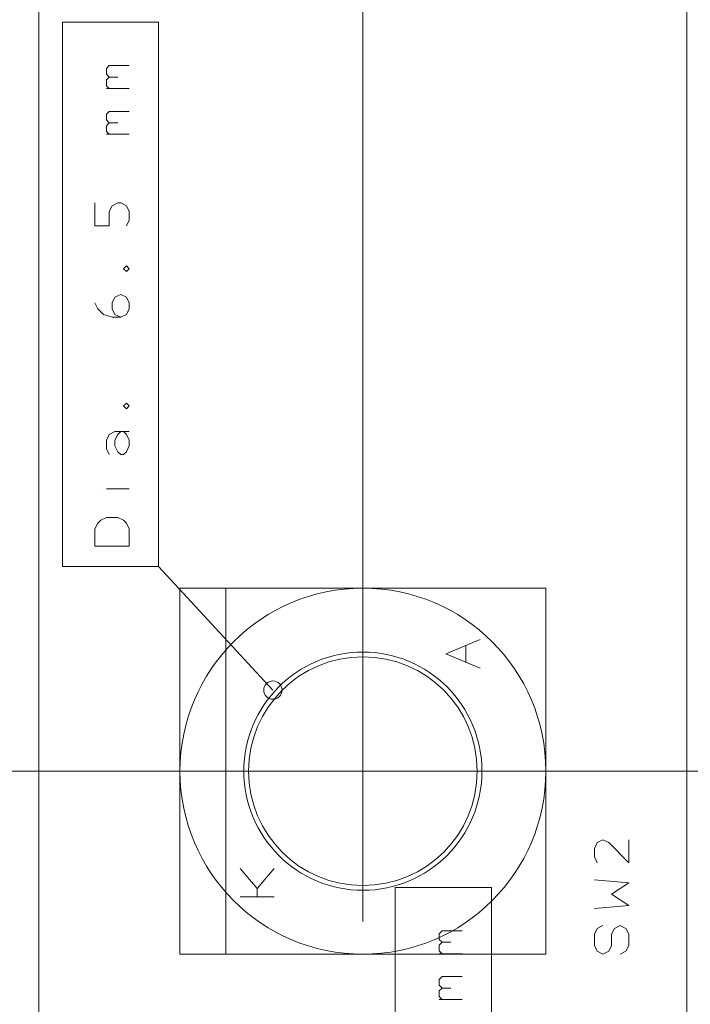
# Model space of a CAD drawing. Header units: millimetres. Extents: x -41 to 41, y -137 to 137.
# Tile 10 of 18: x -21 to -2, y 24 to 52. Entities that reach past the tile are written whole.
import ezdxf

# ---------------------------------------------------------------- set-up
doc = ezdxf.new("R2010")
doc.units = ezdxf.units.MM
doc.header["$MEASUREMENT"] = 0
doc.layers.add('Ebene 1', color=7, linetype='Continuous')

msp = doc.modelspace()

# ---------------------------------------------------------------- linework, layer by layer
at = {"layer": 'Ebene 1', "lineweight": 9}
for points in [[(-11.3856, 26.4911), (-11.3856, 26.4911), (-11.3856, 126.426), (-11.3856, 126.426)], [(-11.3856, 31.8823), (-11.3856, 31.8823), (-11.3856, 118.6762), (-11.3856, 118.6762)], [(-2.3855, 30.7414), (-2.3855, 30.7414), (-2.3855, 118.6762), (-2.3855, 118.6762)], [(-2.3855, 20.6957), (-2.3855, 20.6957), (-2.3855, 118.6762), (-2.3855, 118.6762)], [(-13.8812, 32.9159), (-13.8812, 32.9159), (-17.0597, 36.3442), (-17.0597, 36.3442)], [(-12.9777, 30.6659), (-12.9777, 30.6659), (-35.1407, 30.6659), (-35.1407, 30.6659)], [(0.6145, 30.6659), (0.6145, 30.6659), (-30.8936, 30.6659), (-30.8936, 30.6659)], [(-2.3827, 30.6659), (-2.3827, 30.6659), (-30.8906, 30.6659), (-30.8906, 30.6659)]]:
    msp.add_open_spline(points, degree=3, dxfattribs=at)
at = {"layer": 'Ebene 1', "lineweight": 20}
for points, knots in [([(18.6175, -108.1719), (18.6175, -108.1719), (18.6175, 110.4706), (18.6175, 110.4706), (18.6175, 110.4706), (18.6175, 110.4706), (16.9199, 112.1678), (16.9199, 112.1678), (16.9199, 112.1678), (16.9199, 112.1678), (-22.0029, 112.1678), (-22.0029, 112.1678), (-22.0029, 112.1678), (-22.0029, 112.1678), (-23.3826, 110.7881), (-23.3826, 110.7881), (-23.3826, 110.7881), (-23.3826, 110.7881), (-23.3826, -108.1719), (-23.3826, -108.1719), (-23.3826, -108.1719), (-23.3826, -108.1719), (-22.2225, -109.3321), (-22.2225, -109.3321), (-22.2225, -109.3321), (-22.2225, -109.3321), (17.4572, -109.3321), (17.4572, -109.3321), (17.4572, -109.3321), (17.4572, -109.3321), (18.6175, -108.1719), (18.6175, -108.1719)], [0, 0, 0, 0, 0.1111111, 0.1111111, 0.1111111, 0.1111111, 0.2222222, 0.2222222, 0.2222222, 0.2222222, 0.3333333, 0.3333333, 0.3333333, 0.3333333, 0.4444444, 0.4444444, 0.4444444, 0.4444444, 0.5555556, 0.5555556, 0.5555556, 0.5555556, 0.6666667, 0.6666667, 0.6666667, 0.6666667, 0.7777778, 0.7777778, 0.7777778, 0.7777778, 1, 1, 1, 1]), ([(15.6143, 101.8057), (15.6143, 101.8057), (-20.3856, 101.8057), (-20.3856, 101.8057), (-20.3856, 101.8057), (-20.3856, 101.8057), (-20.3856, -98.0821), (-20.3856, -98.0821), (-20.3856, -98.0821), (-20.3856, -98.0821), (15.6143, -98.0821), (15.6143, -98.0821), (15.6143, -98.0821), (15.6143, -98.0821), (15.6143, 101.8057), (15.6143, 101.8057)], [0, 0, 0, 0, 0.2, 0.2, 0.2, 0.2, 0.4, 0.4, 0.4, 0.4, 0.6, 0.6, 0.6, 0.6, 1, 1, 1, 1]), ([(-11.3813, 25.5859), (-14.1869, 25.5859), (-16.4613, 27.8603), (-16.4613, 30.6659), (-16.4613, 30.6659), (-16.4613, 33.4715), (-14.1869, 35.7459), (-11.3813, 35.7459), (-11.3813, 35.7459), (-8.5756, 35.7459), (-6.3013, 33.4715), (-6.3013, 30.6659), (-6.3013, 30.6659), (-6.3013, 27.8603), (-8.5756, 25.5859), (-11.3813, 25.5859)], [0, 0, 0, 0, 0.2, 0.2, 0.2, 0.2, 0.4, 0.4, 0.4, 0.4, 0.6, 0.6, 0.6, 0.6, 1, 1, 1, 1]), ([(-6.3013, 25.5859), (-6.3013, 25.5859), (-6.3013, 35.7459), (-6.3013, 35.7459), (-6.3013, 35.7459), (-6.3013, 35.7459), (-16.4613, 35.7459), (-16.4613, 35.7459), (-16.4613, 35.7459), (-16.4613, 35.7459), (-16.4613, 25.5859), (-16.4613, 25.5859), (-16.4613, 25.5859), (-16.4613, 25.5859), (-6.3013, 25.5859), (-6.3013, 25.5859)], [0, 0, 0, 0, 0.2, 0.2, 0.2, 0.2, 0.4, 0.4, 0.4, 0.4, 0.6, 0.6, 0.6, 0.6, 1, 1, 1, 1]), ([(-11.3813, 27.3586), (-13.2078, 27.3586), (-14.6884, 28.8392), (-14.6884, 30.6659), (-14.6884, 30.6659), (-14.6884, 32.4922), (-13.2078, 33.9728), (-11.3813, 33.9728), (-11.3813, 33.9728), (-9.5547, 33.9728), (-8.0741, 32.4922), (-8.0741, 30.6659), (-8.0741, 30.6659), (-8.0741, 28.8392), (-9.5547, 27.3586), (-11.3813, 27.3586)], [0, 0, 0, 0, 0.2, 0.2, 0.2, 0.2, 0.4, 0.4, 0.4, 0.4, 0.6, 0.6, 0.6, 0.6, 1, 1, 1, 1]), ([(-11.3813, 27.4909), (-13.1347, 27.4909), (-14.5563, 28.9122), (-14.5563, 30.6659), (-14.5563, 30.6659), (-14.5563, 32.4192), (-13.1347, 33.8409), (-11.3813, 33.8409), (-11.3813, 33.8409), (-9.6277, 33.8409), (-8.2063, 32.4192), (-8.2063, 30.6659), (-8.2063, 30.6659), (-8.2063, 28.9122), (-9.6277, 27.4909), (-11.3813, 27.4909)], [0, 0, 0, 0, 0.2, 0.2, 0.2, 0.2, 0.4, 0.4, 0.4, 0.4, 0.6, 0.6, 0.6, 0.6, 1, 1, 1, 1]), ([(-3.9994, 28.7609), (-3.9994, 28.7609), (-3.9994, 28.1259), (-3.9994, 28.1259), (-3.9994, 28.1259), (-3.9994, 28.1259), (-4.5551, 28.6815), (-4.5551, 28.6815), (-4.5551, 28.6815), (-4.5551, 28.6815), (-4.7138, 28.7609), (-4.7138, 28.7609), (-4.7138, 28.7609), (-4.7138, 28.7609), (-4.8726, 28.6815), (-4.8726, 28.6815), (-4.8726, 28.6815), (-4.8726, 28.6815), (-4.9519, 28.5228), (-4.9519, 28.5228), (-4.9519, 28.5228), (-4.9519, 28.5228), (-4.9519, 28.2847), (-4.9519, 28.2847), (-4.9519, 28.2847), (-4.9519, 28.2847), (-4.8726, 28.1259), (-4.8726, 28.1259)], [0, 0, 0, 0, 0.125, 0.125, 0.125, 0.125, 0.25, 0.25, 0.25, 0.25, 0.375, 0.375, 0.375, 0.375, 0.5, 0.5, 0.5, 0.5, 0.625, 0.625, 0.625, 0.625, 0.75, 0.75, 0.75, 0.75, 1, 1, 1, 1]), ([(-4.9519, 26.8559), (-4.9519, 26.8559), (-3.9994, 26.9353), (-3.9994, 26.9353), (-3.9994, 26.9353), (-3.9994, 26.9353), (-4.4757, 27.2528), (-4.4757, 27.2528), (-4.4757, 27.2528), (-4.4757, 27.2528), (-3.9994, 27.5703), (-3.9994, 27.5703), (-3.9994, 27.5703), (-3.9994, 27.5703), (-4.9519, 27.6497), (-4.9519, 27.6497)], [0, 0, 0, 0, 0.2, 0.2, 0.2, 0.2, 0.4, 0.4, 0.4, 0.4, 0.6, 0.6, 0.6, 0.6, 1, 1, 1, 1]), ([(-4.2376, 25.5859), (-4.2376, 25.5859), (-4.0788, 25.6653), (-4.0788, 25.6653), (-4.0788, 25.6653), (-4.0788, 25.6653), (-3.9994, 25.824), (-3.9994, 25.824), (-3.9994, 25.824), (-3.9994, 25.824), (-3.9994, 26.1415), (-3.9994, 26.1415), (-3.9994, 26.1415), (-3.9994, 26.1415), (-4.0788, 26.3003), (-4.0788, 26.3003), (-4.0788, 26.3003), (-4.0788, 26.3003), (-4.2376, 26.3797), (-4.2376, 26.3797), (-4.2376, 26.3797), (-4.2376, 26.3797), (-4.3963, 26.3003), (-4.3963, 26.3003), (-4.3963, 26.3003), (-4.3963, 26.3003), (-4.4757, 26.1415), (-4.4757, 26.1415), (-4.4757, 26.1415), (-4.4757, 26.1415), (-4.4757, 25.824), (-4.4757, 25.824), (-4.4757, 25.824), (-4.4757, 25.824), (-4.5551, 25.6653), (-4.5551, 25.6653), (-4.5551, 25.6653), (-4.5551, 25.6653), (-4.7138, 25.5859), (-4.7138, 25.5859), (-4.7138, 25.5859), (-4.7138, 25.5859), (-4.8726, 25.6653), (-4.8726, 25.6653), (-4.8726, 25.6653), (-4.8726, 25.6653), (-4.9519, 25.824), (-4.9519, 25.824), (-4.9519, 25.824), (-4.9519, 25.824), (-4.9519, 26.1415), (-4.9519, 26.1415), (-4.9519, 26.1415), (-4.9519, 26.1415), (-4.8726, 26.3003), (-4.8726, 26.3003), (-4.8726, 26.3003), (-4.8726, 26.3003), (-4.7138, 26.3797), (-4.7138, 26.3797)], [0, 0, 0, 0, 0.0625, 0.0625, 0.0625, 0.0625, 0.125, 0.125, 0.125, 0.125, 0.1875, 0.1875, 0.1875, 0.1875, 0.25, 0.25, 0.25, 0.25, 0.3125, 0.3125, 0.3125, 0.3125, 0.375, 0.375, 0.375, 0.375, 0.4375, 0.4375, 0.4375, 0.4375, 0.5, 0.5, 0.5, 0.5, 0.5625, 0.5625, 0.5625, 0.5625, 0.625, 0.625, 0.625, 0.625, 0.6875, 0.6875, 0.6875, 0.6875, 0.75, 0.75, 0.75, 0.75, 0.8125, 0.8125, 0.8125, 0.8125, 0.875, 0.875, 0.875, 0.875, 1, 1, 1, 1])]:
    msp.add_open_spline(points, degree=3, knots=knots, dxfattribs=at)
at = {"layer": 'Ebene 1', "lineweight": 9}
for points in [[(-17.0597, 51.4572), (-17.0597, 51.4572), (-19.7267, 51.4572), (-19.7267, 51.4572), (-19.7267, 51.4572), (-19.7267, 51.4572), (-19.7267, 36.3442), (-19.7267, 36.3442), (-19.7267, 36.3442), (-19.7267, 36.3442), (-17.0597, 36.3442), (-17.0597, 36.3442), (-17.0597, 36.3442), (-17.0597, 36.3442), (-17.0597, 51.4572), (-17.0597, 51.4572)], [(-13.8812, 32.6619), (-14.0214, 32.6619), (-14.1352, 32.7755), (-14.1352, 32.9159), (-14.1352, 32.9159), (-14.1352, 33.056), (-14.0214, 33.1699), (-13.8812, 33.1699), (-13.8812, 33.1699), (-13.7411, 33.1699), (-13.6272, 33.056), (-13.6272, 32.9159), (-13.6272, 32.9159), (-13.6272, 32.7755), (-13.7411, 32.6619), (-13.8812, 32.6619)], [(-7.814, 27.4394), (-7.814, 27.4394), (-10.481, 27.4394), (-10.481, 27.4394), (-10.481, 27.4394), (-10.481, 27.4394), (-10.481, 13.5964), (-10.481, 13.5964), (-10.481, 13.5964), (-10.481, 13.5964), (-7.814, 13.5964), (-7.814, 13.5964), (-7.814, 13.5964), (-7.814, 13.5964), (-7.814, 27.4394), (-7.814, 27.4394)]]:
    msp.add_open_spline(points, degree=3, knots=[0, 0, 0, 0, 0.2, 0.2, 0.2, 0.2, 0.4, 0.4, 0.4, 0.4, 0.6, 0.6, 0.6, 0.6, 1, 1, 1, 1], dxfattribs=at)
at = {"layer": 'Ebene 1', "lineweight": 13}
for points, knots in [([(-18.4251, 49.9332), (-18.4251, 49.9332), (-18.5044, 50.0126), (-18.5044, 50.0126), (-18.5044, 50.0126), (-18.5044, 50.0126), (-18.5044, 50.1713), (-18.5044, 50.1713), (-18.5044, 50.1713), (-18.5044, 50.1713), (-18.4251, 50.2507), (-18.4251, 50.2507), (-18.4251, 50.2507), (-18.4251, 50.2507), (-17.8694, 50.2507), (-17.8694, 50.2507)], [0, 0, 0, 0, 0.2, 0.2, 0.2, 0.2, 0.4, 0.4, 0.4, 0.4, 0.6, 0.6, 0.6, 0.6, 1, 1, 1, 1]), ([(-18.4251, 49.6157), (-18.4251, 49.6157), (-18.5044, 49.6951), (-18.5044, 49.6951), (-18.5044, 49.6951), (-18.5044, 49.6951), (-18.5044, 49.8538), (-18.5044, 49.8538), (-18.5044, 49.8538), (-18.5044, 49.8538), (-18.4251, 49.9332), (-18.4251, 49.9332), (-18.4251, 49.9332), (-18.4251, 49.9332), (-18.1869, 49.9332), (-18.1869, 49.9332)], [0, 0, 0, 0, 0.2, 0.2, 0.2, 0.2, 0.4, 0.4, 0.4, 0.4, 0.6, 0.6, 0.6, 0.6, 1, 1, 1, 1]), ([(-18.4251, 48.6632), (-18.4251, 48.6632), (-18.5044, 48.7426), (-18.5044, 48.7426), (-18.5044, 48.7426), (-18.5044, 48.7426), (-18.5044, 48.9013), (-18.5044, 48.9013), (-18.5044, 48.9013), (-18.5044, 48.9013), (-18.4251, 48.9807), (-18.4251, 48.9807), (-18.4251, 48.9807), (-18.4251, 48.9807), (-17.8694, 48.9807), (-17.8694, 48.9807)], [0, 0, 0, 0, 0.2, 0.2, 0.2, 0.2, 0.4, 0.4, 0.4, 0.4, 0.6, 0.6, 0.6, 0.6, 1, 1, 1, 1]), ([(-18.4251, 48.3457), (-18.4251, 48.3457), (-18.5044, 48.4251), (-18.5044, 48.4251), (-18.5044, 48.4251), (-18.5044, 48.4251), (-18.5044, 48.5838), (-18.5044, 48.5838), (-18.5044, 48.5838), (-18.5044, 48.5838), (-18.4251, 48.6632), (-18.4251, 48.6632), (-18.4251, 48.6632), (-18.4251, 48.6632), (-18.1869, 48.6632), (-18.1869, 48.6632)], [0, 0, 0, 0, 0.2, 0.2, 0.2, 0.2, 0.4, 0.4, 0.4, 0.4, 0.6, 0.6, 0.6, 0.6, 1, 1, 1, 1]), ([(-17.9487, 45.8057), (-17.9487, 45.8057), (-17.8694, 45.9645), (-17.8694, 45.9645), (-17.8694, 45.9645), (-17.8694, 45.9645), (-17.8694, 46.2026), (-17.8694, 46.2026), (-17.8694, 46.2026), (-17.8694, 46.2026), (-17.9487, 46.3613), (-17.9487, 46.3613), (-17.9487, 46.3613), (-17.9487, 46.3613), (-18.1076, 46.4407), (-18.1076, 46.4407), (-18.1076, 46.4407), (-18.1076, 46.4407), (-18.1869, 46.4407), (-18.1869, 46.4407), (-18.1869, 46.4407), (-18.1869, 46.4407), (-18.3456, 46.3613), (-18.3456, 46.3613), (-18.3456, 46.3613), (-18.3456, 46.3613), (-18.4251, 46.2026), (-18.4251, 46.2026), (-18.4251, 46.2026), (-18.4251, 46.2026), (-18.4251, 45.8057), (-18.4251, 45.8057), (-18.4251, 45.8057), (-18.4251, 45.8057), (-18.8219, 45.8057), (-18.8219, 45.8057), (-18.8219, 45.8057), (-18.8219, 45.8057), (-18.8219, 46.4407), (-18.8219, 46.4407)], [0, 0, 0, 0, 0.0909091, 0.0909091, 0.0909091, 0.0909091, 0.1818182, 0.1818182, 0.1818182, 0.1818182, 0.2727273, 0.2727273, 0.2727273, 0.2727273, 0.3636364, 0.3636364, 0.3636364, 0.3636364, 0.4545455, 0.4545455, 0.4545455, 0.4545455, 0.5454545, 0.5454545, 0.5454545, 0.5454545, 0.6363636, 0.6363636, 0.6363636, 0.6363636, 0.7272727, 0.7272727, 0.7272727, 0.7272727, 0.8181818, 0.8181818, 0.8181818, 0.8181818, 1, 1, 1, 1]), ([(-17.8694, 44.6151), (-17.8694, 44.6151), (-17.9487, 44.6945), (-17.9487, 44.6945), (-17.9487, 44.6945), (-17.9487, 44.6945), (-18.0281, 44.6151), (-18.0281, 44.6151), (-18.0281, 44.6151), (-18.0281, 44.6151), (-17.9487, 44.5357), (-17.9487, 44.5357), (-17.9487, 44.5357), (-17.9487, 44.5357), (-17.8694, 44.6151), (-17.8694, 44.6151)], [0, 0, 0, 0, 0.2, 0.2, 0.2, 0.2, 0.4, 0.4, 0.4, 0.4, 0.6, 0.6, 0.6, 0.6, 1, 1, 1, 1]), ([(-18.1076, 43.2657), (-18.1076, 43.2657), (-18.2662, 43.3451), (-18.2662, 43.3451), (-18.2662, 43.3451), (-18.2662, 43.3451), (-18.3456, 43.5038), (-18.3456, 43.5038), (-18.3456, 43.5038), (-18.3456, 43.5038), (-18.3456, 43.6626), (-18.3456, 43.6626), (-18.3456, 43.6626), (-18.3456, 43.6626), (-18.2662, 43.8213), (-18.2662, 43.8213), (-18.2662, 43.8213), (-18.2662, 43.8213), (-18.1076, 43.9007), (-18.1076, 43.9007), (-18.1076, 43.9007), (-18.1076, 43.9007), (-17.9487, 43.8213), (-17.9487, 43.8213), (-17.9487, 43.8213), (-17.9487, 43.8213), (-17.8694, 43.6626), (-17.8694, 43.6626), (-17.8694, 43.6626), (-17.8694, 43.6626), (-17.8694, 43.5038), (-17.8694, 43.5038), (-17.8694, 43.5038), (-17.8694, 43.5038), (-17.9487, 43.3451), (-17.9487, 43.3451), (-17.9487, 43.3451), (-17.9487, 43.3451), (-18.1076, 43.2657), (-18.1076, 43.2657), (-18.1076, 43.2657), (-18.1076, 43.2657), (-18.3456, 43.2657), (-18.3456, 43.2657), (-18.3456, 43.2657), (-18.3456, 43.2657), (-18.5837, 43.3451), (-18.5837, 43.3451), (-18.5837, 43.3451), (-18.5837, 43.3451), (-18.7426, 43.5038), (-18.7426, 43.5038), (-18.7426, 43.5038), (-18.7426, 43.5038), (-18.8219, 43.6626), (-18.8219, 43.6626)], [0, 0, 0, 0, 0.0666667, 0.0666667, 0.0666667, 0.0666667, 0.1333333, 0.1333333, 0.1333333, 0.1333333, 0.2, 0.2, 0.2, 0.2, 0.2666667, 0.2666667, 0.2666667, 0.2666667, 0.3333333, 0.3333333, 0.3333333, 0.3333333, 0.4, 0.4, 0.4, 0.4, 0.4666667, 0.4666667, 0.4666667, 0.4666667, 0.5333333, 0.5333333, 0.5333333, 0.5333333, 0.6, 0.6, 0.6, 0.6, 0.6666667, 0.6666667, 0.6666667, 0.6666667, 0.7333333, 0.7333333, 0.7333333, 0.7333333, 0.8, 0.8, 0.8, 0.8, 0.8666667, 0.8666667, 0.8666667, 0.8666667, 1, 1, 1, 1]), ([(-17.8694, 40.8051), (-17.8694, 40.8051), (-17.9487, 40.8845), (-17.9487, 40.8845), (-17.9487, 40.8845), (-17.9487, 40.8845), (-18.0281, 40.8051), (-18.0281, 40.8051), (-18.0281, 40.8051), (-18.0281, 40.8051), (-17.9487, 40.7257), (-17.9487, 40.7257), (-17.9487, 40.7257), (-17.9487, 40.7257), (-17.8694, 40.8051), (-17.8694, 40.8051)], [0, 0, 0, 0, 0.2, 0.2, 0.2, 0.2, 0.4, 0.4, 0.4, 0.4, 0.6, 0.6, 0.6, 0.6, 1, 1, 1, 1]), ([(-18.4251, 39.4557), (-18.4251, 39.4557), (-18.5044, 39.6145), (-18.5044, 39.6145), (-18.5044, 39.6145), (-18.5044, 39.6145), (-18.5044, 39.8526), (-18.5044, 39.8526), (-18.5044, 39.8526), (-18.5044, 39.8526), (-18.4251, 40.0113), (-18.4251, 40.0113), (-18.4251, 40.0113), (-18.4251, 40.0113), (-18.2662, 40.0907), (-18.2662, 40.0907), (-18.2662, 40.0907), (-18.2662, 40.0907), (-18.0281, 40.0907), (-18.0281, 40.0907), (-18.0281, 40.0907), (-18.0281, 40.0907), (-17.9487, 40.0113), (-17.9487, 40.0113), (-17.9487, 40.0113), (-17.9487, 40.0113), (-17.8694, 39.8526), (-17.8694, 39.8526), (-17.8694, 39.8526), (-17.8694, 39.8526), (-17.8694, 39.6938), (-17.8694, 39.6938), (-17.8694, 39.6938), (-17.8694, 39.6938), (-17.9487, 39.5351), (-17.9487, 39.5351), (-17.9487, 39.5351), (-17.9487, 39.5351), (-18.0281, 39.4557), (-18.0281, 39.4557), (-18.0281, 39.4557), (-18.0281, 39.4557), (-18.1076, 39.4557), (-18.1076, 39.4557), (-18.1076, 39.4557), (-18.1076, 39.4557), (-18.1869, 39.5351), (-18.1869, 39.5351), (-18.1869, 39.5351), (-18.1869, 39.5351), (-18.2662, 39.6938), (-18.2662, 39.6938), (-18.2662, 39.6938), (-18.2662, 39.6938), (-18.2662, 39.8526), (-18.2662, 39.8526), (-18.2662, 39.8526), (-18.2662, 39.8526), (-18.1869, 40.0113), (-18.1869, 40.0113), (-18.1869, 40.0113), (-18.1869, 40.0113), (-18.1076, 40.0907), (-18.1076, 40.0907)], [0, 0, 0, 0, 0.0588235, 0.0588235, 0.0588235, 0.0588235, 0.1176471, 0.1176471, 0.1176471, 0.1176471, 0.1764706, 0.1764706, 0.1764706, 0.1764706, 0.2352941, 0.2352941, 0.2352941, 0.2352941, 0.2941176, 0.2941176, 0.2941176, 0.2941176, 0.3529412, 0.3529412, 0.3529412, 0.3529412, 0.4117647, 0.4117647, 0.4117647, 0.4117647, 0.4705882, 0.4705882, 0.4705882, 0.4705882, 0.5294118, 0.5294118, 0.5294118, 0.5294118, 0.5882353, 0.5882353, 0.5882353, 0.5882353, 0.6470588, 0.6470588, 0.6470588, 0.6470588, 0.7058824, 0.7058824, 0.7058824, 0.7058824, 0.7647059, 0.7647059, 0.7647059, 0.7647059, 0.8235294, 0.8235294, 0.8235294, 0.8235294, 0.8823529, 0.8823529, 0.8823529, 0.8823529, 1, 1, 1, 1]), ([(-17.8694, 36.9157), (-17.8694, 36.9157), (-18.8219, 36.9157), (-18.8219, 36.9157), (-18.8219, 36.9157), (-18.8219, 36.9157), (-18.8219, 37.392), (-18.8219, 37.392), (-18.8219, 37.392), (-18.8219, 37.392), (-18.7426, 37.5507), (-18.7426, 37.5507), (-18.7426, 37.5507), (-18.7426, 37.5507), (-18.6631, 37.6301), (-18.6631, 37.6301), (-18.6631, 37.6301), (-18.6631, 37.6301), (-18.5044, 37.7095), (-18.5044, 37.7095), (-18.5044, 37.7095), (-18.5044, 37.7095), (-18.1869, 37.7095), (-18.1869, 37.7095), (-18.1869, 37.7095), (-18.1869, 37.7095), (-18.0281, 37.6301), (-18.0281, 37.6301), (-18.0281, 37.6301), (-18.0281, 37.6301), (-17.9487, 37.5507), (-17.9487, 37.5507), (-17.9487, 37.5507), (-17.9487, 37.5507), (-17.8694, 37.392), (-17.8694, 37.392), (-17.8694, 37.392), (-17.8694, 37.392), (-17.8694, 36.9157), (-17.8694, 36.9157)], [0, 0, 0, 0, 0.0909091, 0.0909091, 0.0909091, 0.0909091, 0.1818182, 0.1818182, 0.1818182, 0.1818182, 0.2727273, 0.2727273, 0.2727273, 0.2727273, 0.3636364, 0.3636364, 0.3636364, 0.3636364, 0.4545455, 0.4545455, 0.4545455, 0.4545455, 0.5454545, 0.5454545, 0.5454545, 0.5454545, 0.6363636, 0.6363636, 0.6363636, 0.6363636, 0.7272727, 0.7272727, 0.7272727, 0.7272727, 0.8181818, 0.8181818, 0.8181818, 0.8181818, 1, 1, 1, 1]), ([(-8.1268, 33.5234), (-8.1268, 33.5234), (-9.0793, 33.9203), (-9.0793, 33.9203), (-9.0793, 33.9203), (-9.0793, 33.9203), (-8.1268, 34.3172), (-8.1268, 34.3172)], [0, 0, 0, 0, 0.3333333, 0.3333333, 0.3333333, 0.3333333, 1, 1, 1, 1]), ([(-14.3182, 27.1734), (-14.3182, 27.1734), (-14.3182, 27.4115), (-14.3182, 27.4115), (-14.3182, 27.4115), (-14.3182, 27.4115), (-14.7943, 27.9672), (-14.7943, 27.9672)], [0, 0, 0, 0, 0.3333333, 0.3333333, 0.3333333, 0.3333333, 1, 1, 1, 1]), ([(-9.1794, 25.9154), (-9.1794, 25.9154), (-9.2587, 25.9948), (-9.2587, 25.9948), (-9.2587, 25.9948), (-9.2587, 25.9948), (-9.2587, 26.1535), (-9.2587, 26.1535), (-9.2587, 26.1535), (-9.2587, 26.1535), (-9.1794, 26.2329), (-9.1794, 26.2329), (-9.1794, 26.2329), (-9.1794, 26.2329), (-8.6237, 26.2329), (-8.6237, 26.2329)], [0, 0, 0, 0, 0.2, 0.2, 0.2, 0.2, 0.4, 0.4, 0.4, 0.4, 0.6, 0.6, 0.6, 0.6, 1, 1, 1, 1]), ([(-9.1794, 25.5979), (-9.1794, 25.5979), (-9.2587, 25.6773), (-9.2587, 25.6773), (-9.2587, 25.6773), (-9.2587, 25.6773), (-9.2587, 25.836), (-9.2587, 25.836), (-9.2587, 25.836), (-9.2587, 25.836), (-9.1794, 25.9154), (-9.1794, 25.9154), (-9.1794, 25.9154), (-9.1794, 25.9154), (-8.9412, 25.9154), (-8.9412, 25.9154)], [0, 0, 0, 0, 0.2, 0.2, 0.2, 0.2, 0.4, 0.4, 0.4, 0.4, 0.6, 0.6, 0.6, 0.6, 1, 1, 1, 1]), ([(-9.1794, 24.6454), (-9.1794, 24.6454), (-9.2587, 24.7248), (-9.2587, 24.7248), (-9.2587, 24.7248), (-9.2587, 24.7248), (-9.2587, 24.8835), (-9.2587, 24.8835), (-9.2587, 24.8835), (-9.2587, 24.8835), (-9.1794, 24.9629), (-9.1794, 24.9629), (-9.1794, 24.9629), (-9.1794, 24.9629), (-8.6237, 24.9629), (-8.6237, 24.9629)], [0, 0, 0, 0, 0.2, 0.2, 0.2, 0.2, 0.4, 0.4, 0.4, 0.4, 0.6, 0.6, 0.6, 0.6, 1, 1, 1, 1]), ([(-9.1794, 24.3279), (-9.1794, 24.3279), (-9.2587, 24.4073), (-9.2587, 24.4073), (-9.2587, 24.4073), (-9.2587, 24.4073), (-9.2587, 24.566), (-9.2587, 24.566), (-9.2587, 24.566), (-9.2587, 24.566), (-9.1794, 24.6454), (-9.1794, 24.6454), (-9.1794, 24.6454), (-9.1794, 24.6454), (-8.9412, 24.6454), (-8.9412, 24.6454)], [0, 0, 0, 0, 0.2, 0.2, 0.2, 0.2, 0.4, 0.4, 0.4, 0.4, 0.6, 0.6, 0.6, 0.6, 1, 1, 1, 1])]:
    msp.add_open_spline(points, degree=3, knots=knots, dxfattribs=at)
for points in [[(-17.8694, 49.6157), (-17.8694, 49.6157), (-18.5044, 49.6157), (-18.5044, 49.6157)], [(-17.8694, 48.3457), (-17.8694, 48.3457), (-18.5044, 48.3457), (-18.5044, 48.3457)], [(-18.0281, 40.0907), (-18.0281, 40.0907), (-17.8694, 40.0907), (-17.8694, 40.0907)], [(-18.7426, 38.5032), (-18.7426, 38.5032), (-18.7426, 38.5032), (-18.7426, 38.5032)], [(-17.8694, 38.5032), (-17.8694, 38.5032), (-18.5044, 38.5032), (-18.5044, 38.5032)], [(-8.5238, 33.6822), (-8.5238, 33.6822), (-8.5238, 34.1584), (-8.5238, 34.1584)], [(-14.3182, 27.4115), (-14.3182, 27.4115), (-13.8418, 27.9672), (-13.8418, 27.9672)], [(-13.8418, 27.1734), (-13.8418, 27.1734), (-14.7943, 27.1734), (-14.7943, 27.1734)], [(-8.6237, 25.5979), (-8.6237, 25.5979), (-9.2587, 25.5979), (-9.2587, 25.5979)], [(-8.6237, 24.3279), (-8.6237, 24.3279), (-9.2587, 24.3279), (-9.2587, 24.3279)]]:
    msp.add_open_spline(points, degree=3, dxfattribs=at)
at = {"layer": 'Ebene 1', "lineweight": 20}
for points in [[(-15.1913, 35.7459), (-15.1913, 35.7459), (-7.5713, 35.7459), (-7.5713, 35.7459)], [(-15.1913, 25.5859), (-15.1913, 25.5859), (-15.1913, 35.7459), (-15.1913, 35.7459)], [(-11.3813, 29.7134), (-11.3813, 29.7134), (-11.3813, 31.6184), (-11.3813, 31.6184)], [(-10.4288, 30.6659), (-10.4288, 30.6659), (-12.3338, 30.6659), (-12.3338, 30.6659)]]:
    msp.add_open_spline(points, degree=3, dxfattribs=at)

doc.saveas('drawing.dxf')
